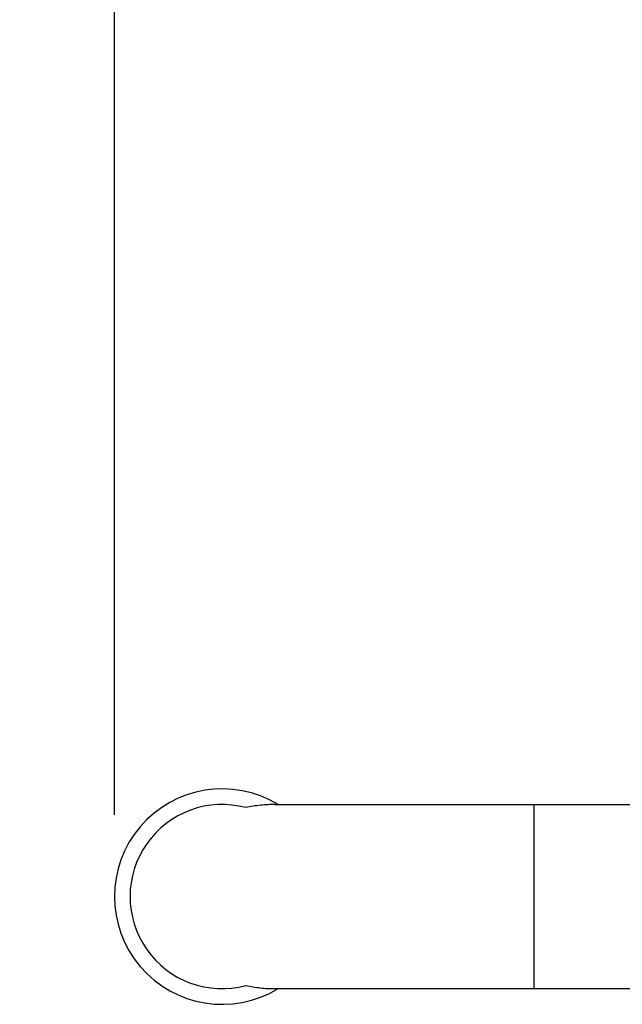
# Model space of a CAD drawing. Header units: inches. Extents: x 0.2 to 16.8, y 0.2 to 10.8.
# Tile 17 of 30: x 9.136 to 9.598, y 5.915 to 6.669. Entities that reach past the tile are written whole.
import ezdxf

# ---------------------------------------------------------------- set-up
doc = ezdxf.new("R2010")
doc.units = ezdxf.units.IN
doc.header["$LTSCALE"] = 0.935
doc.header["$MEASUREMENT"] = 0
doc.layers.get('0').update_dxf_attribs({"linetype": 'CONTINUOUS'})
doc.layers.add('DIMENSIONS', color=7, linetype='CONTINUOUS')
doc.styles.get("Standard").update_dxf_attribs({"font": 'txt', "width": 0.8})
doc.dimstyles.new('DIMSTYLE_1', dxfattribs={"dimtxt": 0.125, "dimasz": 0.18, "dimexe": 0.18, "dimexo": 0.0625, "dimgap": 0.09, "dimtad": 0, "dimtih": 1, "dimtoh": 1, "dimdec": 3, "dimzin": 4, "dimdsep": 46, "dimtxsty": 'STANDARD', "dimblk": '_FILLED', "dimblk1": '_FILLED', "dimblk2": '_FILLED', "dimcen": 0.09, "dimadec": 0, "dimazin": 0, "dimtp": 0.01, "dimtm": 0.01, "dimtfac": 1, "dimtdec": 3, "dimtofl": 0, "dimtmove": 0, "dimatfit": 3, "dimldrblk": '_FILLED', "dimfxl": 1, "dimtolj": 1, "dimtzin": 4, "dimarcsym": 0})

# ---------------------------------------------------------------- blocks, each defined once
blk = doc.blocks.new('*D35')
at = {"layer": 'DIMENSIONS', "color": 2, "linetype": 'CONTINUOUS'}
blk.add_line((9.20838, 6.05998), (9.20838, 8.59349), dxfattribs=at)
at = {"layer": 'DIMENSIONS', "color": 2, "linetype": 'CONTINUOUS', "insert": (9.14588, 8.65599), "char_height": 0.125, "width": 1.325, "attachment_point": 1, "rotation": 90, "line_spacing_factor": 0.9}
blk.add_mtext('1.231{\\Ftxt.shx;\\W1.000000;\\H0.125000; }[31.28]', dxfattribs=at)
blk = doc.blocks.new('_FILLED')
at = {"color": 0, "linetype": 'BYBLOCK'}
blk.add_solid([(0, 0), (-1, 0.1736), (-1, -0.1736)], dxfattribs=at)

msp = doc.modelspace()

# ---------------------------------------------------------------- linework, layer by layer
at = {"color": 7, "linetype": 'CONTINUOUS'}
for p, q in [((9.33161, 6.06798), (9.90488, 6.06798)), ((9.33161, 5.92698), (9.90488, 5.92698))]:
    msp.add_line(p, q, dxfattribs=at)
at = {"color": 9, "linetype": 'CONTINUOUS'}
msp.add_line((9.52988, 5.92698), (9.52988, 6.06798), dxfattribs=at)
at = {"color": 7, "linetype": 'CONTINUOUS'}
for radius, start, end in [(0.0825, 58.71256, 301.28743), (0.0705, 75.0374, 284.9626)]:
    msp.add_arc((9.29088, 5.99748), radius, start, end, dxfattribs=at)
for points, knots in [([(9.33157, 6.06798), (9.3278, 6.06798), (9.32024, 6.0676), (9.31277, 6.0664), (9.30908, 6.06559)], [0, 0, 0, 0, 0.500016, 1, 1, 1, 1]), ([(9.30908, 5.92937), (9.31277, 5.92856), (9.32024, 5.92737), (9.3278, 5.92698), (9.33157, 5.92698)], [0, 0, 0, 0, 0.499983, 1, 1, 1, 1])]:
    msp.add_open_spline(points, degree=3, knots=knots, dxfattribs=at)

# ---------------------------------------------------------------- dimensions: what is measured, and where the dimension line sits
at = {"layer": 'DIMENSIONS', "color": 2, "linetype": 'CONTINUOUS'}
dim = msp.add_ordinate_dim(feature_location=(9.20837548, 6.05998234), offset=(0, 2.53350998), dtype=1, origin=(10.43987546, 5.99748234), dimstyle='DIMSTYLE_1', dxfattribs=at)
dim.commit()
dim.dimension.update_dxf_attribs({"geometry": '*D35', "text_midpoint": (9.20837548, 9.31849232)})

doc.saveas('drawing.dxf')
